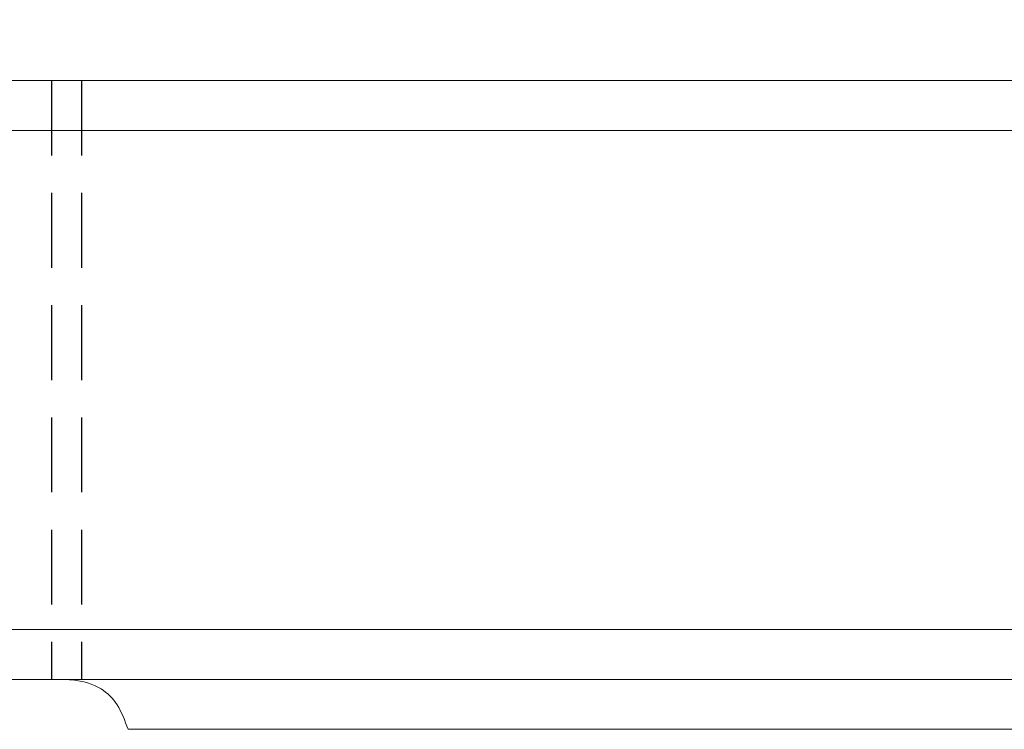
# Model space of a CAD drawing. Header units: millimetres. Extents: x 21 to 338, y 371 to 485.
# Tile 33 of 53: x 242 to 262, y 414 to 429. Entities that reach past the tile are written whole.
import ezdxf

# ---------------------------------------------------------------- set-up
doc = ezdxf.new("R2010")
doc.units = ezdxf.units.MM
doc.header["$PDSIZE"] = -1
doc.linetypes.add('DASHED', pattern=[0.75, 0.5, -0.25])
for name, color, linetype in [('DIM', 4, 'Continuous'), ('HID', 2, 'DASHED'), ('OUT', 3, 'Continuous')]:
    doc.layers.add(name, color=color, linetype=linetype)
doc.styles.add('DIM-7', font='SIMPLEX.shx', dxfattribs={"width": 0.7, "bigfont": 'chineset.shx'})
doc.dimstyles.new('CNS', dxfattribs={"dimtxt": 3.5, "dimasz": 2.5, "dimexe": 1, "dimexo": 1.5, "dimgap": 0.09, "dimtad": 0, "dimdsep": 46, "dimtxsty": 'DIM-7', "dimcen": 0.09, "dimclrd": 1, "dimclre": 1, "dimclrt": 4, "dimadec": 0, "dimazin": 0, "dimtfac": 1, "dimtix": 1, "dimtmove": 2, "dimatfit": 3, "dimfxl": 1, "dimtvp": 0.971429, "dimtolj": 1, "dimarcsym": 0})

# ---------------------------------------------------------------- blocks, each defined once
blk = doc.blocks.new('*D9')
at = {"layer": 'DEFPOINTS', "color": 0}
for p in [(217.988, 446.908), (217.988, 427.283), (305.988, 427.283)]:
    blk.add_point(p, dxfattribs=at)
at = {"layer": 'DIM', "color": 7, "lineweight": -2}
for p, q in [((217.988, 429.083), (217.988, 448.108)), ((305.988, 429.083), (305.988, 448.108)), ((302.988, 446.908), (220.988, 446.908))]:
    blk.add_line(p, q, dxfattribs=at)
at = {"layer": 'DIM', "color": 7}
for points in [[(220.988, 447.408), (220.988, 446.408), (217.988, 446.908)], [(302.988, 447.408), (302.988, 446.408), (305.988, 446.908)]]:
    blk.add_solid(points, dxfattribs=at)
at = {"layer": 'DIM', "color": 7, "insert": (261.988, 450.988), "char_height": 4.2, "attachment_point": 5, "style": 'DIM-7'}
blk.add_mtext('\\A1;88', dxfattribs=at)
blk = doc.blocks.new('*D10')
at = {"layer": 'DEFPOINTS', "color": 0}
for p in [(209.688, 454.784), (314.288, 423.783), (209.688, 423.583)]:
    blk.add_point(p, dxfattribs=at)
at = {"layer": 'DIM', "color": 7, "lineweight": -2}
for p, q in [((209.688, 425.383), (209.688, 455.984)), ((314.288, 425.583), (314.288, 455.984)), ((311.288, 454.784), (212.688, 454.784))]:
    blk.add_line(p, q, dxfattribs=at)
at = {"layer": 'DIM', "color": 7}
for points in [[(212.688, 455.284), (212.688, 454.284), (209.688, 454.784)], [(311.288, 455.284), (311.288, 454.284), (314.288, 454.784)]]:
    blk.add_solid(points, dxfattribs=at)
at = {"layer": 'DIM', "color": 7, "insert": (261.988, 458.864), "char_height": 4.2, "attachment_point": 5, "style": 'DIM-7'}
blk.add_mtext('\\A1;104.6', dxfattribs=at)
blk = doc.blocks.new('*D18')
at = {"layer": 'DEFPOINTS', "color": 0}
for p in [(316.988, 463.248), (206.988, 423.333), (316.988, 423.186)]:
    blk.add_point(p, dxfattribs=at)
at = {"layer": 'DIM', "color": 7, "lineweight": -2}
for p, q in [((206.988, 425.133), (206.988, 464.448)), ((316.988, 424.986), (316.988, 464.448)), ((209.988, 463.248), (313.988, 463.248))]:
    blk.add_line(p, q, dxfattribs=at)
at = {"layer": 'DIM', "color": 7}
for points in [[(209.988, 463.748), (209.988, 462.748), (206.988, 463.248)], [(313.988, 463.748), (313.988, 462.748), (316.988, 463.248)]]:
    blk.add_solid(points, dxfattribs=at)
at = {"layer": 'DIM', "color": 7, "insert": (261.988, 467.328), "char_height": 4.2, "attachment_point": 5, "style": 'DIM-7'}
blk.add_mtext('\\A1;110', dxfattribs=at)

msp = doc.modelspace()

# ---------------------------------------------------------------- linework, layer by layer
at = {"layer": 'HID', "color": 0, "ltscale": 3}
for p, q in [((242.888, 427.283), (242.888, 415.283)), ((243.488, 427.283), (243.488, 415.283))]:
    msp.add_line(p, q, dxfattribs=at)
at = {"layer": 'OUT', "color": 0, "linetype": 'Continuous', "lineweight": 15}
for p, q in [((217.988, 427.283), (253.488, 427.283)), ((253.488, 427.283), (270.488, 427.283)), ((217.988, 426.283), (253.488, 426.283)), ((253.488, 426.283), (270.488, 426.283)), ((217.988, 416.283), (305.988, 416.283)), ((217.988, 415.283), (305.988, 415.283)), ((244.42, 414.283), (279.556, 414.283))]:
    msp.add_line(p, q, dxfattribs=at)
msp.add_open_spline([(244.42, 414.283), (244.356, 414.457), (244.228, 414.806), (243.856, 415.152), (243.451, 415.273), (243.155, 415.281), (243.079, 415.283)], degree=3, knots=[0, 0, 0, 0, 0.264047, 0.527324, 0.878805, 1, 1, 1, 1], dxfattribs=at)

# ---------------------------------------------------------------- dimensions: what is measured, and where the dimension line sits
at = {"layer": 'DIM', "color": 0}
for base, p1, p2, picture, middle in [((316.988, 463.248), (206.988, 423.333), (316.988, 423.186), '*D18', (261.988, 467.328)), ((209.688, 454.784), (314.288, 423.783), (209.688, 423.583), '*D10', (261.988, 458.864)), ((217.988, 446.908), (305.988, 427.283), (217.988, 427.283), '*D9', (261.988, 450.988))]:
    dim = msp.add_linear_dim(base=base, p1=p1, p2=p2, dimstyle='CNS', override={"dimscale": 1.2, "dimclrd": 7, "dimclre": 7, "dimclrt": 7}, dxfattribs=at)
    dim.commit()
    dim.dimension.update_dxf_attribs({"geometry": picture, "text_midpoint": middle})

doc.saveas('drawing.dxf')
